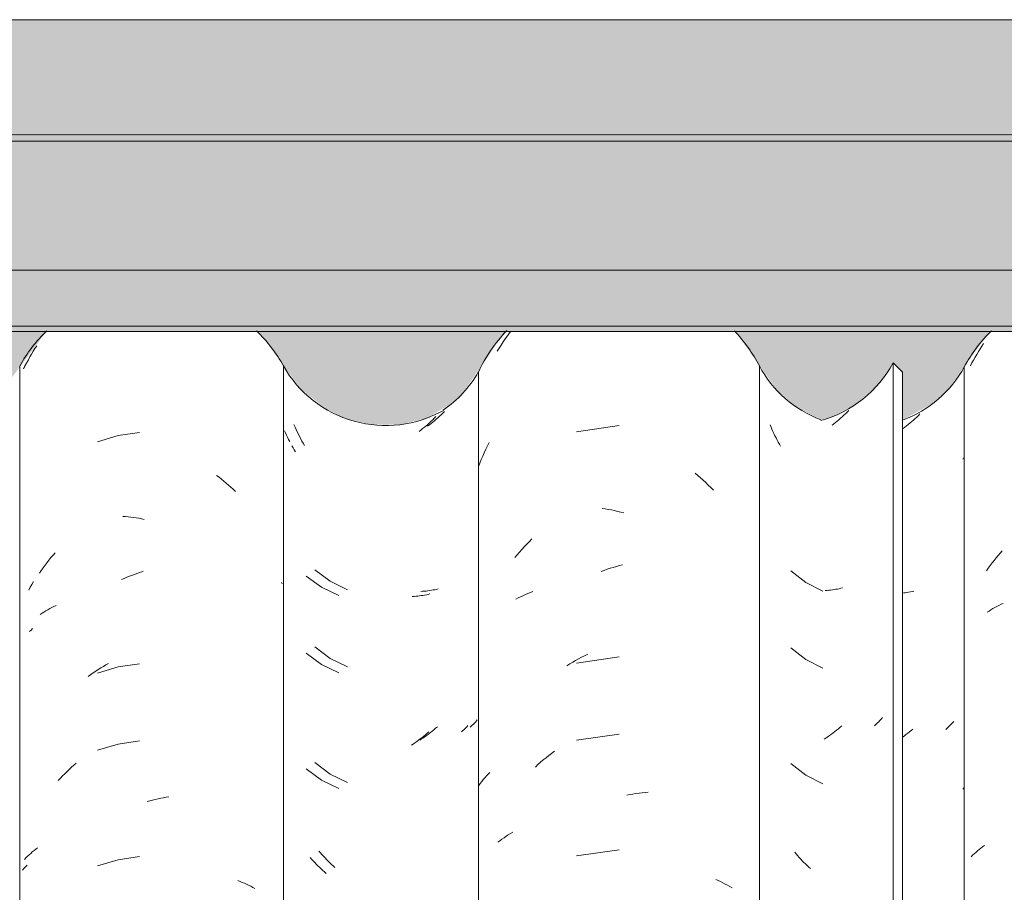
# Model space of a CAD drawing. Header units: metres. Extents: x 10.2 to 107.4, y -18.3 to 5.6.
# Tile 75 of 256: x 16.069 to 16.454, y 3.929 to 4.27. Entities that reach past the tile are written whole.
import ezdxf

# ---------------------------------------------------------------- set-up
doc = ezdxf.new("R2010")
doc.units = ezdxf.units.M
for name, color, linetype, lineweight in [('A-GLAZ-CWMG', 7, 'Continuous', 5), ('A-ROOF', 7, 'Continuous', 5), ('A-ROOF-OTLN', 7, 'Continuous', 5), ('A-ROOF-PATT', 7, 'Continuous', 5), ('A-WALL-PATT', 7, 'Continuous', 5)]:
    doc.layers.add(name, color=color, linetype=linetype, lineweight=lineweight)

# ---------------------------------------------------------------- blocks, each defined once
blk = doc.blocks.new('FP_22-FACHADA 03')
at = {"layer": 'A-GLAZ-CWMG', "color": 9, "true_color": 0xc0c0c0}
for p, q in [((16.0735, 4.13928), (16.07416, 4.14038)), ((16.07416, 4.14038), (16.07483, 4.14146)), ((16.07483, 4.14146), (16.07551, 4.14252)), ((16.07163, 4.13594), (16.07224, 4.13707)), ((16.07224, 4.13707), (16.07287, 4.13818)), ((16.07287, 4.13818), (16.0735, 4.13928)), ((16.07046, 4.13366), (16.07104, 4.13481)), ((16.07104, 4.13481), (16.07163, 4.13594)), ((16.10736, 4.10741), (16.09926, 4.10499)), ((16.11572, 4.10867), (16.10736, 4.10741)), ((16.14578, 4.09186), (16.14674, 4.09113)), ((16.14674, 4.09113), (16.14768, 4.09039)), ((16.14768, 4.09039), (16.14862, 4.08963)), ((16.14862, 4.08963), (16.14954, 4.08886)), ((16.14954, 4.08886), (16.15046, 4.08807)), ((16.15046, 4.08807), (16.15137, 4.08726)), ((16.15137, 4.08726), (16.15226, 4.08644)), ((16.15226, 4.08644), (16.15315, 4.0856)), ((16.10914, 4.07583), (16.11018, 4.07576)), ((16.11018, 4.07576), (16.11123, 4.07566)), ((16.11123, 4.07566), (16.11227, 4.07554)), ((16.11227, 4.07554), (16.11332, 4.07541)), ((16.11332, 4.07541), (16.11437, 4.07525)), ((16.11437, 4.07525), (16.11543, 4.07508)), ((16.11543, 4.07508), (16.11648, 4.07489)), ((16.11648, 4.07489), (16.11754, 4.07468)), ((16.0803, 4.05874), (16.08108, 4.05971)), ((16.08108, 4.05971), (16.08188, 4.06067)), ((16.08188, 4.06067), (16.08269, 4.06161)), ((16.07729, 4.05472), (16.07802, 4.05575)), ((16.07802, 4.05575), (16.07877, 4.05676)), ((16.07877, 4.05676), (16.07953, 4.05776)), ((16.07953, 4.05776), (16.0803, 4.05874)), ((16.07657, 4.05369), (16.07729, 4.05472)), ((16.10869, 4.05112), (16.10973, 4.05159)), ((16.10973, 4.05159), (16.11077, 4.05204)), ((16.11077, 4.05204), (16.11182, 4.05247)), ((16.11182, 4.05247), (16.11287, 4.05288)), ((16.11287, 4.05288), (16.11392, 4.05327)), ((16.11392, 4.05327), (16.11497, 4.05365)), ((16.11497, 4.05365), (16.11603, 4.054)), ((16.11603, 4.054), (16.11708, 4.05434)), ((16.08064, 4.0398), (16.08143, 4.04023)), ((16.08143, 4.04023), (16.08223, 4.04064)), ((16.08223, 4.04064), (16.08305, 4.04104)), ((16.07688, 4.03747), (16.0776, 4.03796)), ((16.0776, 4.03796), (16.07834, 4.03844)), ((16.07834, 4.03844), (16.07909, 4.03891)), ((16.07909, 4.03891), (16.07986, 4.03936)), ((16.07986, 4.03936), (16.08064, 4.0398)), ((16.10736, 4.01699), (16.09926, 4.01457)), ((16.10055, 4.01659), (16.10155, 4.0172)), ((16.10155, 4.0172), (16.10256, 4.0178)), ((16.10256, 4.0178), (16.10357, 4.01837)), ((16.11572, 4.01824), (16.10736, 4.01699)), ((16.09565, 4.01328), (16.09662, 4.01397)), ((16.09662, 4.01397), (16.09759, 4.01465)), ((16.09759, 4.01465), (16.09857, 4.01532)), ((16.09857, 4.01532), (16.09956, 4.01596)), ((16.09956, 4.01596), (16.10055, 4.01659)), ((16.10736, 3.98684), (16.09926, 3.98442)), ((16.11572, 3.9881), (16.10736, 3.98684)), ((16.08914, 3.97779), (16.09004, 3.9786)), ((16.09004, 3.9786), (16.09096, 3.9794)), ((16.08563, 3.97438), (16.08649, 3.97525)), ((16.08649, 3.97525), (16.08736, 3.97611)), ((16.08736, 3.97611), (16.08825, 3.97696)), ((16.08825, 3.97696), (16.08914, 3.97779)), ((16.08394, 3.97258), (16.08478, 3.97348)), ((16.08478, 3.97348), (16.08563, 3.97438)), ((16.11868, 3.96439), (16.11974, 3.96468)), ((16.11974, 3.96468), (16.12079, 3.96495)), ((16.12079, 3.96495), (16.12185, 3.9652)), ((16.12185, 3.9652), (16.12291, 3.96544)), ((16.12291, 3.96544), (16.12397, 3.96565)), ((16.12397, 3.96565), (16.12502, 3.96585)), ((16.12502, 3.96585), (16.12608, 3.96603)), ((16.12608, 3.96603), (16.12713, 3.96619)), ((16.07251, 3.94353), (16.07314, 3.9441)), ((16.07314, 3.9441), (16.07379, 3.94466)), ((16.07379, 3.94466), (16.07445, 3.94521)), ((16.07445, 3.94521), (16.07512, 3.94575)), ((16.07512, 3.94575), (16.07581, 3.94627)), ((16.07071, 3.94175), (16.07129, 3.94236)), ((16.07129, 3.94236), (16.07189, 3.94295)), ((16.07189, 3.94295), (16.07251, 3.94353)), ((16.10736, 3.94163), (16.09926, 3.93921)), ((16.11572, 3.94289), (16.10736, 3.94163)), ((16.1541, 3.93345), (16.15496, 3.93312)), ((16.15496, 3.93312), (16.15582, 3.93277)), ((16.15582, 3.93277), (16.15666, 3.9324)), ((16.15666, 3.9324), (16.15749, 3.93203)), ((16.15749, 3.93203), (16.15831, 3.93163)), ((16.15831, 3.93163), (16.15912, 3.93123)), ((16.15912, 3.93123), (16.15991, 3.93081)), ((16.15991, 3.93081), (16.1607, 3.93037))]:
    blk.add_line(p, q, dxfattribs=at)
blk = doc.blocks.new('FP_23-FACHADA 03')
at = {"layer": 'A-GLAZ-CWMG', "color": 9, "true_color": 0xc0c0c0}
for p, q in [((16.23097, 4.11322), (16.2303, 4.11266)), ((16.23163, 4.11379), (16.23097, 4.11322)), ((16.23229, 4.11437), (16.23163, 4.11379)), ((16.23294, 4.11496), (16.23229, 4.11437)), ((16.23358, 4.11556), (16.23294, 4.11496)), ((16.23421, 4.11618), (16.23358, 4.11556)), ((16.23484, 4.11681), (16.23421, 4.11618)), ((16.17644, 4.11077), (16.17604, 4.11171)), ((16.17686, 4.10983), (16.17644, 4.11077)), ((16.17729, 4.10891), (16.17686, 4.10983)), ((16.22895, 4.11158), (16.22826, 4.11106)), ((16.22963, 4.11211), (16.22895, 4.11158)), ((16.2303, 4.11266), (16.22963, 4.11211)), ((16.17774, 4.10799), (16.17729, 4.10891)), ((16.1782, 4.10708), (16.17774, 4.10799)), ((16.17867, 4.10618), (16.1782, 4.10708)), ((16.17916, 4.1053), (16.17867, 4.10618)), ((16.17966, 4.10442), (16.17916, 4.1053)), ((16.18017, 4.10355), (16.17966, 4.10442)), ((16.18422, 4.05496), (16.1902, 4.05047)), ((16.1902, 4.05047), (16.19691, 4.04714)), ((16.22631, 4.04654), (16.2256, 4.0465)), ((16.22701, 4.0466), (16.22631, 4.04654)), ((16.2277, 4.04666), (16.22701, 4.0466)), ((16.2284, 4.04674), (16.2277, 4.04666)), ((16.22908, 4.04684), (16.2284, 4.04674)), ((16.22976, 4.04694), (16.22908, 4.04684)), ((16.23043, 4.04706), (16.22976, 4.04694)), ((16.2311, 4.04718), (16.23043, 4.04706)), ((16.23176, 4.04732), (16.2311, 4.04718)), ((16.23241, 4.04748), (16.23176, 4.04732)), ((16.18422, 4.02482), (16.1902, 4.02033)), ((16.1902, 4.02033), (16.19691, 4.01699)), ((16.24531, 3.99384), (16.24488, 3.99346)), ((16.24573, 3.99423), (16.24531, 3.99384)), ((16.24614, 3.99463), (16.24573, 3.99423)), ((16.24654, 3.99503), (16.24614, 3.99463)), ((16.24692, 3.99545), (16.24654, 3.99503)), ((16.2473, 3.99587), (16.24692, 3.99545)), ((16.24766, 3.99629), (16.2473, 3.99587)), ((16.22802, 3.99031), (16.22733, 3.98981)), ((16.22871, 3.99083), (16.22802, 3.99031)), ((16.22939, 3.99136), (16.22871, 3.99083)), ((16.23007, 3.9919), (16.22939, 3.99136)), ((16.23074, 3.99245), (16.23007, 3.9919)), ((16.2314, 3.99301), (16.23074, 3.99245)), ((16.23206, 3.99359), (16.2314, 3.99301)), ((16.22593, 3.98884), (16.22522, 3.98838)), ((16.22663, 3.98932), (16.22593, 3.98884)), ((16.22733, 3.98981), (16.22663, 3.98932)), ((16.18422, 3.97961), (16.1902, 3.97512)), ((16.1902, 3.97512), (16.19691, 3.97178)), ((16.18636, 3.94429), (16.18578, 3.94498)), ((16.18695, 3.94362), (16.18636, 3.94429)), ((16.18755, 3.94296), (16.18695, 3.94362)), ((16.18816, 3.9423), (16.18755, 3.94296)), ((16.18878, 3.94166), (16.18816, 3.9423)), ((16.1894, 3.94103), (16.18878, 3.94166)), ((16.19004, 3.94042), (16.1894, 3.94103)), ((16.19068, 3.93981), (16.19004, 3.94042)), ((16.19132, 3.93922), (16.19068, 3.93981)), ((16.19198, 3.93863), (16.19132, 3.93922))]:
    blk.add_line(p, q, dxfattribs=at)
blk = doc.blocks.new('FP_24-FACHADA 03')
at = {"layer": 'A-GLAZ-CWMG', "color": 9, "true_color": 0xc0c0c0}
for p, q in [((16.39285, 4.11722), (16.39222, 4.11659)), ((16.38899, 4.11361), (16.38833, 4.11305)), ((16.38965, 4.11419), (16.38899, 4.11361)), ((16.39031, 4.11477), (16.38965, 4.11419)), ((16.39095, 4.11537), (16.39031, 4.11477)), ((16.39159, 4.11597), (16.39095, 4.11537)), ((16.39222, 4.11659), (16.39159, 4.11597)), ((16.38697, 4.11197), (16.38629, 4.11145)), ((16.38765, 4.11251), (16.38697, 4.11197)), ((16.38833, 4.11305), (16.38765, 4.11251)), ((16.38978, 4.04773), (16.38912, 4.04758)), ((16.39043, 4.04788), (16.38978, 4.04773)), ((16.38434, 4.04692), (16.38363, 4.04687)), ((16.38504, 4.04697), (16.38434, 4.04692)), ((16.38573, 4.04704), (16.38504, 4.04697)), ((16.38642, 4.04713), (16.38573, 4.04704)), ((16.3871, 4.04722), (16.38642, 4.04713)), ((16.38778, 4.04733), (16.3871, 4.04722)), ((16.38845, 4.04745), (16.38778, 4.04733)), ((16.38912, 4.04758), (16.38845, 4.04745)), ((16.39008, 3.99399), (16.38942, 3.99341)), ((16.4033, 3.9943), (16.40287, 3.99391)), ((16.40371, 3.99469), (16.4033, 3.9943)), ((16.40412, 3.99509), (16.40371, 3.99469)), ((16.40452, 3.99549), (16.40412, 3.99509)), ((16.4049, 3.99591), (16.40452, 3.99549)), ((16.40528, 3.99633), (16.4049, 3.99591)), ((16.40564, 3.99675), (16.40528, 3.99633)), ((16.40599, 3.99718), (16.40564, 3.99675)), ((16.38535, 3.99019), (16.38466, 3.98969)), ((16.38605, 3.99069), (16.38535, 3.99019)), ((16.38673, 3.99121), (16.38605, 3.99069)), ((16.38741, 3.99174), (16.38673, 3.99121)), ((16.38809, 3.99229), (16.38741, 3.99174)), ((16.38876, 3.99284), (16.38809, 3.99229)), ((16.38942, 3.99341), (16.38876, 3.99284)), ((16.38395, 3.98921), (16.38325, 3.98874)), ((16.38466, 3.98969), (16.38395, 3.98921))]:
    blk.add_line(p, q, dxfattribs=at)
blk = doc.blocks.new('Rectangular Mullion - Telha Fibrocimento - Ondulada-1908998-FACHADA 03')
at = {"layer": 'A-GLAZ-CWMG', "true_color": 0xc0c0c0}
h = blk.add_hatch(dxfattribs=at)
h.set_pattern_fill('FP_3', color=9, style=0, pattern_type=2)
h.set_pattern_definition([(315.081, (25.172, -6.18), (0.2861737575, -0.270297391), [0.01667, -0.28643, 0.01667, -1.903]), (315.081, (25.172, -6.18), (0.2861737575, -0.270297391), [-0.31978, -0.28643, 0.01667, -0.58954, -1.01]), (315.081, (25.172, -6.18), (0.2861737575, -0.270297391), [-1.212, 0.01667, -0.28643, 0.01667, -0.69057]), (315.081, (25.172, -6.18), (0.2861737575, -0.270297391), [-1.532, -0.1854, 0.01667, -0.4885]), (126.286, (25.279, -6.28), (-0.205045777, 0.24913451), [0.00997, -0.17136, 0.00997, -1.138]), (126.286, (25.279, -6.28), (-0.205045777, 0.24913451), [-0.19131, -0.17136, 0.00997, -0.35269, -0.60444]), (126.286, (25.279, -6.28), (-0.205045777, 0.24913451), [-0.72533, 0.00997, -0.17136, 0.00997, -0.41314]), (126.286, (25.279, -6.28), (-0.205045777, 0.24913451), [-0.91664, -0.11092, 0.00997, -0.29225]), (147.695, (25.315, -6.285), (-0.081132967, 0.021153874), [0.00698, -0.11998, 0.00698, -0.79715]), (147.695, (25.315, -6.285), (-0.081132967, 0.021153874), [-0.13395, -0.11998, 0.00698, -0.24695, -0.42323]), (147.695, (25.315, -6.285), (-0.081132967, 0.021153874), [-0.50787, 0.00698, -0.11998, 0.00698, -0.28928]), (147.695, (25.315, -6.285), (-0.081132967, 0.021153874), [-0.64182, -0.07766, 0.00698, -0.20463])])
h.paths.add_polyline_path([(16.41382, 2.77693), (16.41357, 4.13243), (16.41014, 4.13584), (16.41014, 2.78059), (16.41374, 2.77701)])
at = {"layer": 'A-GLAZ-CWMG'}
for p, q in [((16.06885, 2.77928), (16.06885, 4.13453)), ((16.17193, 2.77941), (16.17193, 4.13466)), ((16.41014, 4.13584), (16.41382, 4.13218)), ((16.41014, 2.78059), (16.41014, 4.13584)), ((16.41382, 2.77693), (16.41382, 4.13218))]:
    blk.add_line(p, q, dxfattribs=at)
for centre, major_axis, start_param, end_param in [((16.12042, 4.10682), (0.05869, 0), 2.342959, 2.643944), ((16.12042, 4.10682), (0.05869, 0), 0.500225, 0.798474), ((16.21185, 4.15645), (0.0456, 0), 3.645908, 5.230042), ((16.36957, 4.15699), (0.04586, 0), 4.985559, 5.798286)]:
    blk.add_ellipse(centre, major_axis=major_axis, ratio=0.988936, start_param=start_param, end_param=end_param, dxfattribs=at)
for name in ['FP_22-FACHADA 03', 'FP_24-FACHADA 03', 'FP_23-FACHADA 03']:
    blk.add_blockref(name, (0, 0), dxfattribs=at)
blk = doc.blocks.new('FP_29-FACHADA 03')
at = {"layer": 'A-GLAZ-CWMG', "color": 9, "true_color": 0xc0c0c0}
for p, q in [((16.07036, 4.13358), (16.0709, 4.13466)), ((16.0709, 4.13466), (16.07145, 4.13574)), ((16.07237, 4.04701), (16.07299, 4.04813)), ((16.07299, 4.04813), (16.07364, 4.04923)), ((16.07364, 4.04923), (16.07429, 4.05032)), ((16.07264, 4.03083), (16.07327, 4.0314)), ((16.07327, 4.0314), (16.07392, 4.03196)), ((16.0699, 3.9376), (16.07048, 3.93825)), ((16.07048, 3.93825), (16.07109, 3.93889)), ((16.07109, 3.93889), (16.07171, 3.93952))]:
    blk.add_line(p, q, dxfattribs=at)
blk = doc.blocks.new('FP_30-FACHADA 03')
at = {"layer": 'A-GLAZ-CWMG', "color": 9, "true_color": 0xc0c0c0}
for p, q in [((16.23024, 4.11361), (16.2296, 4.113)), ((16.23087, 4.11423), (16.23024, 4.11361)), ((16.23149, 4.11486), (16.23087, 4.11423)), ((16.17273, 4.10844), (16.17235, 4.1093)), ((16.22563, 4.10959), (16.22494, 4.10907)), ((16.2263, 4.11013), (16.22563, 4.10959)), ((16.22698, 4.11068), (16.2263, 4.11013)), ((16.22764, 4.11124), (16.22698, 4.11068)), ((16.2283, 4.11181), (16.22764, 4.11124)), ((16.22895, 4.1124), (16.2283, 4.11181)), ((16.2296, 4.113), (16.22895, 4.1124)), ((16.17312, 4.10759), (16.17273, 4.10844)), ((16.17352, 4.10674), (16.17312, 4.10759)), ((16.17393, 4.10591), (16.17352, 4.10674)), ((16.17436, 4.10508), (16.17393, 4.10591)), ((16.1757, 4.10263), (16.17524, 4.10344)), ((16.17617, 4.10184), (16.1757, 4.10263)), ((16.17664, 4.10105), (16.17617, 4.10184)), ((16.18076, 4.05252), (16.1868, 4.04811)), ((16.17148, 4.04953), (16.17115, 4.04997)), ((16.1868, 4.04811), (16.19356, 4.04485)), ((16.22299, 4.04454), (16.22228, 4.04449)), ((16.22369, 4.04459), (16.22299, 4.04454)), ((16.22438, 4.04467), (16.22369, 4.04459)), ((16.22507, 4.04475), (16.22438, 4.04467)), ((16.22575, 4.04485), (16.22507, 4.04475)), ((16.22643, 4.04496), (16.22575, 4.04485)), ((16.2271, 4.04508), (16.22643, 4.04496)), ((16.22777, 4.04521), (16.2271, 4.04508)), ((16.22843, 4.04535), (16.22777, 4.04521)), ((16.22908, 4.04551), (16.22843, 4.04535)), ((16.18076, 4.02238), (16.1868, 4.01796)), ((16.1868, 4.01796), (16.19356, 4.01471)), ((16.24399, 3.99407), (16.24361, 3.99363)), ((16.22741, 3.99047), (16.22674, 3.98991)), ((16.22807, 3.99104), (16.22741, 3.99047)), ((16.22873, 3.99162), (16.22807, 3.99104)), ((16.24195, 3.99196), (16.2415, 3.99156)), ((16.24238, 3.99237), (16.24195, 3.99196)), ((16.2428, 3.99278), (16.24238, 3.99237)), ((16.24321, 3.9932), (16.2428, 3.99278)), ((16.24361, 3.99363), (16.24321, 3.9932)), ((16.22261, 3.98683), (16.2219, 3.98636)), ((16.22331, 3.98731), (16.22261, 3.98683)), ((16.22401, 3.98781), (16.22331, 3.98731)), ((16.2247, 3.98832), (16.22401, 3.98781)), ((16.22539, 3.98884), (16.2247, 3.98832)), ((16.22607, 3.98937), (16.22539, 3.98884)), ((16.22674, 3.98991), (16.22607, 3.98937)), ((16.18076, 3.97716), (16.1868, 3.97275)), ((16.1868, 3.97275), (16.19356, 3.9695)), ((16.18293, 3.94188), (16.18233, 3.94255)), ((16.18352, 3.94121), (16.18293, 3.94188)), ((16.18413, 3.94056), (16.18352, 3.94121)), ((16.18475, 3.93991), (16.18413, 3.94056)), ((16.18537, 3.93928), (16.18475, 3.93991)), ((16.186, 3.93866), (16.18537, 3.93928)), ((16.18664, 3.93805), (16.186, 3.93866)), ((16.18728, 3.93745), (16.18664, 3.93805)), ((16.18794, 3.93686), (16.18728, 3.93745)), ((16.18859, 3.93629), (16.18794, 3.93686))]:
    blk.add_line(p, q, dxfattribs=at)
blk = doc.blocks.new('FP_31-FACHADA 03')
at = {"layer": 'A-GLAZ-CWMG', "color": 9, "true_color": 0xc0c0c0}
for p, q in [((16.26031, 4.14753), (16.2608, 4.14817)), ((16.257, 4.14282), (16.2578, 4.14402)), ((16.2578, 4.14402), (16.25862, 4.14521)), ((16.25862, 4.14521), (16.25946, 4.14638)), ((16.25946, 4.14638), (16.26031, 4.14753)), ((16.25545, 4.14037), (16.25622, 4.1416)), ((16.25622, 4.1416), (16.257, 4.14282)), ((16.30309, 4.11131), (16.28639, 4.1089)), ((16.25039, 4.10072), (16.25102, 4.10205)), ((16.25102, 4.10205), (16.25166, 4.10337)), ((16.25166, 4.10337), (16.25232, 4.10468)), ((16.24864, 4.09666), (16.2492, 4.09802)), ((16.2492, 4.09802), (16.24979, 4.09938)), ((16.24979, 4.09938), (16.25039, 4.10072)), ((16.2481, 4.09528), (16.24864, 4.09666)), ((16.33277, 4.0927), (16.33383, 4.09182)), ((16.33383, 4.09182), (16.33488, 4.09092)), ((16.33488, 4.09092), (16.33592, 4.08999)), ((16.33592, 4.08999), (16.33694, 4.08905)), ((16.33694, 4.08905), (16.33795, 4.08809)), ((16.33795, 4.08809), (16.33895, 4.08711)), ((16.33895, 4.08711), (16.33994, 4.0861)), ((16.29646, 4.07895), (16.29766, 4.07877)), ((16.29766, 4.07877), (16.29887, 4.07857)), ((16.29887, 4.07857), (16.30007, 4.07834)), ((16.30007, 4.07834), (16.30128, 4.07809)), ((16.30128, 4.07809), (16.30249, 4.07781)), ((16.30249, 4.07781), (16.3037, 4.07752)), ((16.3037, 4.07752), (16.30491, 4.0772)), ((16.26803, 4.06603), (16.26903, 4.06701)), ((16.26513, 4.06295), (16.26608, 4.064)), ((16.26608, 4.064), (16.26705, 4.06502)), ((16.26705, 4.06502), (16.26803, 4.06603)), ((16.26236, 4.05972), (16.26327, 4.06081)), ((16.26327, 4.06081), (16.26419, 4.06189)), ((16.26419, 4.06189), (16.26513, 4.06295)), ((16.29841, 4.05514), (16.29962, 4.05553)), ((16.29962, 4.05553), (16.30082, 4.05591)), ((16.30082, 4.05591), (16.30203, 4.05626)), ((16.30203, 4.05626), (16.30324, 4.05658)), ((16.30324, 4.05658), (16.30445, 4.05688)), ((16.29601, 4.05427), (16.29721, 4.05472)), ((16.29721, 4.05472), (16.29841, 4.05514)), ((16.2627, 4.04347), (16.26362, 4.04394)), ((16.26362, 4.04394), (16.26455, 4.0444)), ((16.26455, 4.0444), (16.26549, 4.04484)), ((16.26549, 4.04484), (16.26645, 4.04526)), ((16.26645, 4.04526), (16.26742, 4.04566)), ((16.26742, 4.04566), (16.26841, 4.04605)), ((16.26841, 4.04605), (16.26941, 4.04641)), ((16.30309, 4.02088), (16.28639, 4.01847)), ((16.28728, 4.02016), (16.28845, 4.02077)), ((16.28845, 4.02077), (16.28962, 4.02136)), ((16.28962, 4.02136), (16.2908, 4.02193)), ((16.28267, 4.01748), (16.28381, 4.01819)), ((16.28381, 4.01819), (16.28496, 4.01886)), ((16.28496, 4.01886), (16.28611, 4.01952)), ((16.28611, 4.01952), (16.28728, 4.02016)), ((16.30309, 3.99074), (16.28639, 3.98832)), ((16.27454, 3.9815), (16.27561, 3.98236)), ((16.27561, 3.98236), (16.27669, 3.9832)), ((16.27669, 3.9832), (16.27778, 3.98402)), ((16.27036, 3.97786), (16.27139, 3.9788)), ((16.27139, 3.9788), (16.27242, 3.97972)), ((16.27242, 3.97972), (16.27347, 3.98062)), ((16.27347, 3.98062), (16.27454, 3.9815)), ((16.25126, 3.97436), (16.25191, 3.97506)), ((16.25191, 3.97506), (16.25258, 3.97574)), ((16.2483, 3.97068), (16.24885, 3.97144)), ((16.24885, 3.97144), (16.24942, 3.97219)), ((16.24942, 3.97219), (16.25001, 3.97292)), ((16.25001, 3.97292), (16.25063, 3.97364)), ((16.25063, 3.97364), (16.25126, 3.97436)), ((16.30605, 3.96682), (16.30725, 3.96707)), ((16.30725, 3.96707), (16.30846, 3.96729)), ((16.30846, 3.96729), (16.30966, 3.9675)), ((16.30966, 3.9675), (16.31086, 3.96767)), ((16.31086, 3.96767), (16.31206, 3.96783)), ((16.31206, 3.96783), (16.31326, 3.96796)), ((16.31326, 3.96796), (16.31445, 3.96807)), ((16.25978, 3.95134), (16.26064, 3.95187)), ((16.26064, 3.95187), (16.26152, 3.95239)), ((16.25574, 3.94844), (16.25651, 3.94905)), ((16.25651, 3.94905), (16.2573, 3.94964)), ((16.2573, 3.94964), (16.25811, 3.95022)), ((16.25811, 3.95022), (16.25894, 3.95079)), ((16.25894, 3.95079), (16.25978, 3.95134)), ((16.30309, 3.94553), (16.28639, 3.94311)), ((16.34085, 3.93392), (16.34181, 3.93349)), ((16.34181, 3.93349), (16.34275, 3.93305)), ((16.34275, 3.93305), (16.34368, 3.93259)), ((16.34368, 3.93259), (16.34459, 3.93212)), ((16.34459, 3.93212), (16.34549, 3.93162)), ((16.34549, 3.93162), (16.34637, 3.93111)), ((16.34637, 3.93111), (16.34723, 3.93058))]:
    blk.add_line(p, q, dxfattribs=at)
blk = doc.blocks.new('FP_32-FACHADA 03')
at = {"layer": 'A-GLAZ-CWMG', "color": 9, "true_color": 0xc0c0c0}
for p, q in [((16.41809, 4.11349), (16.41744, 4.11292)), ((16.41874, 4.11408), (16.41809, 4.11349)), ((16.41939, 4.11468), (16.41874, 4.11408)), ((16.42002, 4.11529), (16.41939, 4.11468)), ((16.42065, 4.11592), (16.42002, 4.11529)), ((16.36245, 4.11075), (16.36209, 4.11162)), ((16.36281, 4.10989), (16.36245, 4.11075)), ((16.36319, 4.10903), (16.36281, 4.10989)), ((16.41474, 4.11074), (16.41406, 4.11022)), ((16.41543, 4.11126), (16.41474, 4.11074)), ((16.4161, 4.1118), (16.41543, 4.11126)), ((16.41677, 4.11235), (16.4161, 4.1118)), ((16.41744, 4.11292), (16.41677, 4.11235)), ((16.36359, 4.10818), (16.36319, 4.10903)), ((16.36399, 4.10734), (16.36359, 4.10818)), ((16.36441, 4.1065), (16.36399, 4.10734)), ((16.36483, 4.10568), (16.36441, 4.1065)), ((16.36527, 4.10486), (16.36483, 4.10568)), ((16.36572, 4.10405), (16.36527, 4.10486)), ((16.36618, 4.10324), (16.36572, 4.10405)), ((16.37016, 4.0546), (16.37607, 4.05003)), ((16.37607, 4.05003), (16.38273, 4.04661)), ((16.41487, 4.04599), (16.41419, 4.0459)), ((16.41556, 4.04609), (16.41487, 4.04599)), ((16.41623, 4.0462), (16.41556, 4.04609)), ((16.4169, 4.04632), (16.41623, 4.0462)), ((16.41756, 4.04646), (16.4169, 4.04632)), ((16.41822, 4.0466), (16.41756, 4.04646)), ((16.37016, 4.02446), (16.37607, 4.01989)), ((16.37607, 4.01989), (16.38273, 4.01647)), ((16.43237, 3.99404), (16.43198, 3.99365)), ((16.43275, 3.99444), (16.43237, 3.99404)), ((16.43312, 3.99485), (16.43275, 3.99444)), ((16.43348, 3.99526), (16.43312, 3.99485)), ((16.43383, 3.99568), (16.43348, 3.99526)), ((16.4145, 3.98998), (16.41382, 3.98948)), ((16.41519, 3.99051), (16.4145, 3.98998)), ((16.41587, 3.99104), (16.41519, 3.99051)), ((16.41654, 3.99159), (16.41587, 3.99104)), ((16.4172, 3.99215), (16.41654, 3.99159)), ((16.41786, 3.99272), (16.4172, 3.99215)), ((16.43116, 3.99288), (16.43074, 3.99251)), ((16.43158, 3.99326), (16.43116, 3.99288)), ((16.43198, 3.99365), (16.43158, 3.99326)), ((16.37016, 3.97925), (16.37607, 3.97467)), ((16.37607, 3.97467), (16.38273, 3.97125)), ((16.37227, 3.9439), (16.37169, 3.94459)), ((16.37286, 3.94322), (16.37227, 3.9439)), ((16.37345, 3.94255), (16.37286, 3.94322)), ((16.37405, 3.94189), (16.37345, 3.94255)), ((16.37466, 3.94124), (16.37405, 3.94189)), ((16.37528, 3.9406), (16.37466, 3.94124)), ((16.37591, 3.93998), (16.37528, 3.9406)), ((16.37654, 3.93936), (16.37591, 3.93998)), ((16.37718, 3.93876), (16.37654, 3.93936)), ((16.37783, 3.93817), (16.37718, 3.93876))]:
    blk.add_line(p, q, dxfattribs=at)
blk = doc.blocks.new('FP_33-FACHADA 03')
at = {"layer": 'A-GLAZ-CWMG', "color": 9, "true_color": 0xc0c0c0}
for p, q in [((16.44282, 4.13914), (16.44347, 4.14023)), ((16.44347, 4.14023), (16.44414, 4.14132)), ((16.44414, 4.14132), (16.44482, 4.14239)), ((16.44482, 4.14239), (16.44551, 4.14344)), ((16.44095, 4.1358), (16.44155, 4.13692)), ((16.44155, 4.13692), (16.44218, 4.13804)), ((16.44218, 4.13804), (16.44282, 4.13914)), ((16.44036, 4.13466), (16.44095, 4.1358)), ((16.43745, 4.09825), (16.43764, 4.0987)), ((16.44959, 4.05861), (16.45038, 4.05958)), ((16.45038, 4.05958), (16.45117, 4.06054)), ((16.45117, 4.06054), (16.45198, 4.06149)), ((16.45198, 4.06149), (16.4528, 4.06242)), ((16.44659, 4.05459), (16.44732, 4.05561)), ((16.44732, 4.05561), (16.44807, 4.05663)), ((16.44807, 4.05663), (16.44882, 4.05763)), ((16.44882, 4.05763), (16.44959, 4.05861)), ((16.44916, 4.03977), (16.44993, 4.04022)), ((16.44993, 4.04022), (16.45072, 4.04064)), ((16.45072, 4.04064), (16.45152, 4.04106)), ((16.45152, 4.04106), (16.45234, 4.04146)), ((16.45234, 4.04146), (16.45316, 4.04184)), ((16.44691, 4.03837), (16.44764, 4.03885)), ((16.44764, 4.03885), (16.44839, 4.03932)), ((16.44839, 4.03932), (16.44916, 4.03977)), ((16.43745, 3.96926), (16.43786, 3.96978)), ((16.44121, 3.94334), (16.44182, 3.94393)), ((16.44182, 3.94393), (16.44245, 3.9445)), ((16.44245, 3.9445), (16.4431, 3.94506)), ((16.4431, 3.94506), (16.44375, 3.94561)), ((16.44375, 3.94561), (16.44443, 3.94615)), ((16.44443, 3.94615), (16.44512, 3.94667)), ((16.44512, 3.94667), (16.44582, 3.94719)), ((16.44061, 3.94275), (16.44121, 3.94334))]:
    blk.add_line(p, q, dxfattribs=at)
blk = doc.blocks.new('Rectangular Mullion - Telha Fibrocimento - Ondulada-V25-FACHADA 03')
at = {"layer": 'A-GLAZ-CWMG'}
for p, q in [((16.35791, 2.77941), (16.35791, 4.13466)), ((16.43797, 2.77902), (16.43797, 4.13427)), ((16.24808, 2.77698), (16.24808, 4.13223))]:
    blk.add_line(p, q, dxfattribs=at)
for centre, major_axis, start_param, end_param in [((16.3036, 4.10682), (0.06118, 0), 2.382747, 2.708177), ((16.3036, 4.10682), (0.06118, 0), 0.478163, 0.755649), ((16.49005, 4.10682), (0.05902, 0), 2.348581, 2.651943), ((16.39804, 4.15547), (0.04532, 0), 3.624607, 4.347215), ((16.39804, 4.15547), (0.04532, 0), 5.068474, 5.790408), ((16.20815, 4.1546), (0.04589, 0), 5.32105, 5.767598)]:
    blk.add_ellipse(centre, major_axis=major_axis, ratio=0.988936, start_param=start_param, end_param=end_param, dxfattribs=at)
for name in ['FP_31-FACHADA 03', 'FP_33-FACHADA 03', 'FP_29-FACHADA 03', 'FP_30-FACHADA 03', 'FP_32-FACHADA 03']:
    blk.add_blockref(name, (0, 0), dxfattribs=at)
blk = doc.blocks.new('RUFO_1_ - RUFO_1_-1923193-FACHADA 03')
at = {"layer": 'A-ROOF-PATT', "true_color": 0xc0c0c0}
blk.add_hatch(color=9, dxfattribs=at).paths.add_polyline_path([(15.49004, 4.225), (18.06004, 4.225), (18.06004, 4.27), (15.49004, 4.27), (15.49004, 4.23774)])
at = {"layer": 'A-ROOF'}
for p, q in [((15.49004, 4.27), (18.06004, 4.27)), ((18.06004, 4.225), (15.49004, 4.225))]:
    blk.add_line(p, q, dxfattribs=at)

msp = doc.modelspace()

# ---------------------------------------------------------------- hatches: boundary and pattern name
at = {"layer": 'A-ROOF-PATT', "true_color": 0x919191}
for points in [[(15.47404, 4.22257), (18.07604, 4.22257), (18.07604, 4.22371), (18.07604, 4.22457), (15.47332, 4.22457), (15.47404, 4.22371)], [(16.63565, 4.17214), (17.92521, 4.17214), (17.92721, 4.17416), (18.07604, 4.17446), (18.07604, 4.22257), (15.47404, 4.22257), (15.47404, 4.17416), (15.62287, 4.17416), (15.62487, 4.17214), (16.50876, 4.17214)], [(17.92521, 4.15014), (17.92521, 4.17214), (15.62487, 4.17214), (15.62487, 4.15014), (17.77773, 4.15014)], [(16.68032, 4.14817), (17.92321, 4.14817), (17.92487, 4.15014), (15.62487, 4.15014), (15.62687, 4.14817), (16.68015, 4.14817)]]:
    msp.add_hatch(color=252, dxfattribs=at).paths.add_polyline_path(points)
at = {"layer": 'A-WALL-PATT', "true_color": 0xd6d6d6}
h = msp.add_hatch(color=254, dxfattribs=at)
h.paths.add_polyline_path([(15.65929, 4.10941), (15.67009, 4.11169), (15.68002, 4.11647), (15.68851, 4.12345), (15.69508, 4.13223), (15.70307, 4.14492), (15.70649, 4.14817), (15.63053, 4.14817), (15.63053, 4.11661), (15.63811, 4.11253), (15.64825, 4.10974)])
h.paths.add_polyline_path([(15.85026, 4.11096), (15.86084, 4.11347), (15.87224, 4.1199), (15.87871, 4.12547), (15.89303, 4.14571), (15.89586, 4.14817), (15.79499, 4.14817), (15.79635, 4.14698), (15.81108, 4.1258), (15.81921, 4.11865), (15.8298, 4.11339), (15.83938, 4.11101)])
h.paths.add_polyline_path([(17.69327, 4.11134), (17.70379, 4.11385), (17.71342, 4.11877), (17.72159, 4.12579), (17.73592, 4.14578), (17.73869, 4.14817), (17.63729, 4.14817), (17.63978, 4.14603), (17.65416, 4.1259), (17.66231, 4.11885), (17.67192, 4.11391), (17.68244, 4.11135)])
h.paths.add_polyline_path([(16.76255, 4.11167), (16.77034, 4.11169), (16.78072, 4.11417), (16.78916, 4.11904), (16.79451, 4.12345), (16.80477, 4.1381), (16.80907, 4.14492), (16.81249, 4.14817), (16.71417, 4.14817), (16.71683, 4.14589), (16.7318, 4.1255), (16.74139, 4.11802), (16.74898, 4.11417), (16.75946, 4.11167)])
h.paths.add_polyline_path([(16.21229, 4.11167), (16.21734, 4.11169), (16.22772, 4.11417), (16.23616, 4.11904), (16.24151, 4.12345), (16.25177, 4.1381), (16.25607, 4.14492), (16.25949, 4.14817), (16.16117, 4.14817), (16.16383, 4.14589), (16.1788, 4.1255), (16.18839, 4.11802), (16.19598, 4.11417), (16.20646, 4.11167)])
h.paths.add_polyline_path([(17.32324, 4.11167), (17.33372, 4.11417), (17.34216, 4.11904), (17.34751, 4.12345), (17.35777, 4.1381), (17.36207, 4.14492), (17.36549, 4.14817), (17.26717, 4.14817), (17.27014, 4.14546), (17.2848, 4.1255), (17.29439, 4.11802), (17.30198, 4.11417), (17.31246, 4.11167), (17.31829, 4.11167)])
h.paths.add_polyline_path([(17.87624, 4.11167), (17.88672, 4.11417), (17.89631, 4.11904), (17.90463, 4.1262), (17.9169, 4.14311), (17.91956, 4.14589), (17.91956, 4.14817), (17.82017, 4.14817), (17.82283, 4.14589), (17.83721, 4.126), (17.84538, 4.11904), (17.85498, 4.11417), (17.86546, 4.11167)])
h.paths.add_polyline_path([(16.02991, 4.11277), (16.0417, 4.11426), (16.05442, 4.11983), (16.06314, 4.12656), (16.07876, 4.14736), (16.07969, 4.14817), (15.97829, 4.14817), (15.98158, 4.14491), (15.9847, 4.141), (15.9975, 4.12556), (16.00709, 4.11861), (16.01812, 4.11426), (16.02344, 4.11359)])
h.paths.add_polyline_path([(17.13591, 4.11277), (17.1477, 4.11426), (17.16042, 4.11983), (17.16914, 4.12656), (17.18476, 4.14736), (17.18569, 4.14817), (17.08429, 4.14817), (17.08758, 4.14491), (17.0907, 4.141), (17.1035, 4.12556), (17.11309, 4.11861), (17.12412, 4.11426), (17.12944, 4.11359)])
h.paths.add_polyline_path([(16.58291, 4.11277), (16.5947, 4.11426), (16.60742, 4.11983), (16.61614, 4.12656), (16.63176, 4.14736), (16.63269, 4.14817), (16.53129, 4.14817), (16.53458, 4.14491), (16.5377, 4.141), (16.5505, 4.12556), (16.56009, 4.11861), (16.57221, 4.11412), (16.57644, 4.11359)])
h.paths.add_polyline_path([(17.51982, 4.11347), (17.51984, 4.11347), (17.52951, 4.1184), (17.53771, 4.12547), (17.55203, 4.14571), (17.55486, 4.14817), (17.45399, 4.14817), (17.45535, 4.14698), (17.4708, 4.12517), (17.47821, 4.11865), (17.48792, 4.11363), (17.49223, 4.11473), (17.50184, 4.11981), (17.50996, 4.12698), (17.51614, 4.13584), (17.51982, 4.13218), (17.51982, 4.11347)])
h.paths.add_polyline_path([(16.41382, 4.11347), (16.41384, 4.11347), (16.42524, 4.1199), (16.43171, 4.12547), (16.44603, 4.14571), (16.44886, 4.14817), (16.34799, 4.14817), (16.34935, 4.14698), (16.3648, 4.12517), (16.37221, 4.11865), (16.38192, 4.11363), (16.38623, 4.11473), (16.39584, 4.11981), (16.40396, 4.12698), (16.41014, 4.13584), (16.41382, 4.13218), (16.41382, 4.11347)])
h.paths.add_polyline_path([(16.96682, 4.11347), (16.96684, 4.11347), (16.97824, 4.1199), (16.98471, 4.12547), (16.99903, 4.14571), (17.00186, 4.14817), (16.90099, 4.14817), (16.90235, 4.14698), (16.9178, 4.12517), (16.92521, 4.11865), (16.93492, 4.11363), (16.93923, 4.11473), (16.94884, 4.11981), (16.95696, 4.12698), (16.96314, 4.13584), (16.96682, 4.13218), (16.96682, 4.11347)])
h.paths.add_polyline_path([(18.07744, 4.22525), (18.08004, 4.22788), (18.08004, 4.25), (18.07811, 4.23158)])
h.paths.add_polyline_path([(15.47264, 4.22525), (15.47004, 4.25), (15.47004, 4.22788)])

# ---------------------------------------------------------------- linework, layer by layer
at = {"layer": 'A-ROOF-OTLN'}
for p, q in [((15.47404, 4.22257), (18.07604, 4.22257)), ((15.62487, 4.17214), (17.92521, 4.17214)), ((15.62487, 4.15014), (17.92521, 4.15014)), ((15.62687, 4.14817), (17.92321, 4.14817))]:
    msp.add_line(p, q, dxfattribs=at)

# ---------------------------------------------------------------- block references
at = {"layer": 'A-GLAZ-CWMG'}
for name in ['Rectangular Mullion - Telha Fibrocimento - Ondulada-1908998-FACHADA 03', 'Rectangular Mullion - Telha Fibrocimento - Ondulada-V25-FACHADA 03']:
    msp.add_blockref(name, (0, 0), dxfattribs=at)
at = {"layer": 'A-ROOF'}
msp.add_blockref('RUFO_1_ - RUFO_1_-1923193-FACHADA 03', (0, 0), dxfattribs=at)

doc.saveas('drawing.dxf')
